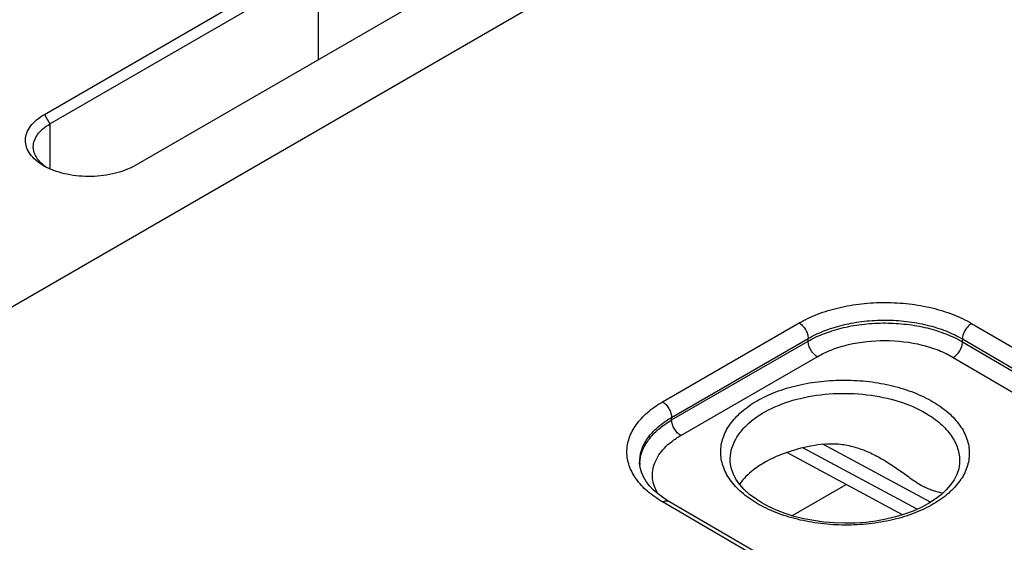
# Model space of a CAD drawing. Header units: inches. Extents: x 0 to 34, y 0 to 22.
# Tile 58 of 145: x 5.3 to 6.5, y 18.4 to 19. Entities that reach past the tile are written whole.
import ezdxf

# ---------------------------------------------------------------- set-up
doc = ezdxf.new("R2010")
doc.units = ezdxf.units.IN
doc.header["$LTSCALE"] = 1.87
doc.header["$MEASUREMENT"] = 0
doc.layers.get('0').update_dxf_attribs({"linetype": 'CONTINUOUS'})

msp = doc.modelspace()

# ---------------------------------------------------------------- linework, layer by layer
at = {"color": 7, "linetype": 'CONTINUOUS'}
for p, q in [((8.2726, 20.3673), (3.5936, 17.6657)), ((5.3602, 18.8887), (5.6734, 19.0695)), ((5.3667, 18.8776), (5.6799, 19.0584)), ((5.6799, 19.0584), (5.6799, 18.9522)), ((5.7801, 19.0101), (5.4669, 18.8293)), ((5.3602, 18.8887), (5.3667, 18.8776)), ((5.3667, 18.8776), (5.3667, 18.825)), ((6.0825, 18.553), (6.2421, 18.6452)), ((6.4436, 18.6446), (6.7487, 18.4669)), ((6.0931, 18.5349), (6.2526, 18.627)), ((6.2526, 18.6239), (6.2526, 18.627)), ((6.4329, 18.6231), (6.4329, 18.6265)), ((6.4329, 18.6265), (6.7381, 18.4488)), ((6.0931, 18.5319), (6.2526, 18.6239)), ((6.4329, 18.6231), (6.7172, 18.4561)), ((6.1037, 18.5137), (6.2631, 18.6058)), ((6.4222, 18.605), (6.7065, 18.438)), ((6.0931, 18.5319), (6.0931, 18.5349)), ((6.3954, 18.4358), (6.2696, 18.5035)), ((6.3628, 18.4212), (6.2276, 18.4939)), ((6.3798, 18.4277), (6.2465, 18.4994)), ((6.0557, 18.4815), (6.0557, 18.4815)), ((6.1615, 18.4846), (6.1615, 18.4846)), ((6.4296, 18.4832), (6.4296, 18.4832)), ((6.2337, 18.4202), (6.2969, 18.4567)), ((6.3877, 18.2584), (6.0825, 18.4362)), ((6.3952, 18.2592), (6.09, 18.4369))]:
    msp.add_line(p, q, dxfattribs=at)
for points in [[(6.09, 18.4369), (6.0838, 18.4408), (6.0776, 18.4454), (6.072, 18.4501), (6.0673, 18.4551), (6.0633, 18.4602), (6.0601, 18.4655), (6.0578, 18.4709), (6.0563, 18.4765), (6.0557, 18.4815)], [(6.1985, 18.4351), (6.1913, 18.4397), (6.1841, 18.4451), (6.1779, 18.4508), (6.1725, 18.4568), (6.1682, 18.463), (6.1649, 18.4694), (6.1627, 18.4759), (6.1616, 18.4826), (6.1615, 18.4846)], [(6.4296, 18.4832), (6.4295, 18.4813), (6.4285, 18.4747), (6.4264, 18.4684), (6.4232, 18.4621), (6.4191, 18.4561), (6.414, 18.4503), (6.408, 18.4447), (6.401, 18.4394), (6.3932, 18.4344), (6.3846, 18.4298), (6.3753, 18.4256), (6.3652, 18.4219), (6.3545, 18.4187), (6.3433, 18.416), (6.3317, 18.4139), (6.3198, 18.4124), (6.3077, 18.4116), (6.2954, 18.4113), (6.2832, 18.4117), (6.2711, 18.4127), (6.2591, 18.4144), (6.2475, 18.4166), (6.2364, 18.4194), (6.2257, 18.4227), (6.2157, 18.4266), (6.2063, 18.4309), (6.1985, 18.4351)]]:
    msp.add_lwpolyline(points, dxfattribs=at)
for centre, radius, start, end in [((5.3954, 18.8913), 0.0722, 240.0337, 242.7817), ((5.3906, 18.8689), 0.0504, 232.0071, 235.964), ((6.099, 18.4795), 0.0432, 177.3306, 179.169)]:
    msp.add_arc(centre, radius, start, end, dxfattribs=at)
for points, knots in [([(5.3593, 18.8287), (5.3561, 18.8306), (5.3503, 18.8346), (5.3433, 18.8419), (5.339, 18.85), (5.3376, 18.8587), (5.3393, 18.8673), (5.3439, 18.8754), (5.351, 18.8828), (5.357, 18.8868), (5.3602, 18.8887)], [0, 0, 0, 0, 0.144095, 0.272586, 0.388033, 0.496247, 0.605134, 0.722623, 0.854142, 1, 1, 1, 1]), ([(5.3472, 18.8508), (5.3472, 18.8533), (5.3482, 18.8585), (5.3522, 18.8658), (5.3585, 18.8723), (5.3638, 18.8759), (5.3667, 18.8776)], [0, 0, 0, 0, 0.215909, 0.448761, 0.709865, 1, 1, 1, 1]), ([(5.3596, 18.8291), (5.3577, 18.8306), (5.3543, 18.8337), (5.3503, 18.8391), (5.3478, 18.8449), (5.3472, 18.8489), (5.3472, 18.8508)], [0, 0, 0, 0, 0.280482, 0.536449, 0.77332, 1, 1, 1, 1]), ([(5.4669, 18.8293), (5.4596, 18.825), (5.4425, 18.8187), (5.4151, 18.8152), (5.3875, 18.8175), (5.37, 18.8231), (5.3623, 18.827)], [0, 0, 0, 0, 0.236008, 0.498149, 0.761169, 1, 1, 1, 1]), ([(6.2421, 18.6452), (6.249, 18.6491), (6.264, 18.6562), (6.2886, 18.6636), (6.3152, 18.6681), (6.3428, 18.6696), (6.3704, 18.668), (6.397, 18.6633), (6.4216, 18.6558), (6.4367, 18.6487), (6.4436, 18.6446)], [0, 0, 0, 0, 0.1141, 0.237195, 0.366768, 0.499736, 0.63274, 0.762419, 0.885682, 1, 1, 1, 1]), ([(6.2421, 18.6452), (6.2436, 18.6443), (6.2464, 18.6419), (6.2497, 18.6375), (6.2519, 18.6324), (6.2526, 18.6288), (6.2526, 18.627)], [0, 0, 0, 0, 0.236976, 0.499189, 0.761843, 1, 1, 1, 1]), ([(6.2526, 18.627), (6.2588, 18.6306), (6.2723, 18.6369), (6.2943, 18.6436), (6.3181, 18.6477), (6.3428, 18.649), (6.3675, 18.6475), (6.3913, 18.6433), (6.4133, 18.6365), (6.4268, 18.6301), (6.4329, 18.6265)], [0, 0, 0, 0, 0.114145, 0.237238, 0.36678, 0.499705, 0.63267, 0.762331, 0.885612, 1, 1, 1, 1]), ([(6.2526, 18.6239), (6.2588, 18.6275), (6.2723, 18.6337), (6.2943, 18.6403), (6.3181, 18.6444), (6.3428, 18.6456), (6.3675, 18.6441), (6.3913, 18.6399), (6.4133, 18.6331), (6.4267, 18.6267), (6.4329, 18.6231)], [0, 0, 0, 0, 0.114008, 0.237036, 0.366572, 0.499533, 0.632558, 0.762282, 0.885608, 1, 1, 1, 1]), ([(6.4436, 18.6446), (6.4421, 18.6438), (6.4393, 18.6414), (6.4359, 18.637), (6.4336, 18.6319), (6.4329, 18.6282), (6.4329, 18.6265)], [0, 0, 0, 0, 0.236844, 0.499187, 0.761971, 1, 1, 1, 1]), ([(6.2631, 18.6058), (6.2617, 18.6067), (6.2589, 18.6091), (6.2556, 18.6135), (6.2533, 18.6186), (6.2527, 18.6222), (6.2526, 18.6239)], [0, 0, 0, 0, 0.237244, 0.499463, 0.761973, 1, 1, 1, 1]), ([(6.2631, 18.6058), (6.2686, 18.609), (6.2805, 18.6145), (6.3069, 18.6225), (6.3427, 18.6262), (6.3785, 18.6221), (6.4049, 18.6139), (6.4168, 18.6082), (6.4222, 18.605)], [0, 0, 0, 0, 0.114151, 0.23728, 0.499471, 0.761948, 0.885415, 1, 1, 1, 1]), ([(6.4222, 18.605), (6.4237, 18.6059), (6.4265, 18.6082), (6.4299, 18.6127), (6.4322, 18.6178), (6.4329, 18.6214), (6.4329, 18.6231)], [0, 0, 0, 0, 0.236981, 0.49946, 0.762231, 1, 1, 1, 1]), ([(6.1929, 18.4345), (6.1865, 18.4383), (6.1749, 18.4464), (6.1611, 18.4611), (6.1524, 18.4774), (6.1494, 18.4946), (6.1524, 18.5118), (6.1611, 18.5279), (6.1749, 18.5425), (6.1932, 18.5552), (6.2153, 18.5654), (6.2404, 18.573), (6.2675, 18.5776), (6.2957, 18.579), (6.3238, 18.5773), (6.3509, 18.5724), (6.376, 18.5646), (6.3914, 18.5573), (6.3984, 18.5532)], [0, 0, 0, 0, 0.060535, 0.114796, 0.163682, 0.209358, 0.254958, 0.303643, 0.357634, 0.417884, 0.484272, 0.555879, 0.631259, 0.708625, 0.786036, 0.861544, 0.933354, 1, 1, 1, 1]), ([(6.1615, 18.4846), (6.1614, 18.4885), (6.1623, 18.4964), (6.1666, 18.5079), (6.1737, 18.5188), (6.1873, 18.5328), (6.2106, 18.5472), (6.2442, 18.5585), (6.282, 18.5638), (6.321, 18.5626), (6.3578, 18.555), (6.3804, 18.5455), (6.3904, 18.5396)], [0, 0, 0, 0, 0.043179, 0.087918, 0.135696, 0.187501, 0.304299, 0.437568, 0.58172, 0.728932, 0.870821, 1, 1, 1, 1]), ([(6.0825, 18.4362), (6.0763, 18.4398), (6.0649, 18.4477), (6.0513, 18.462), (6.0428, 18.4779), (6.0398, 18.4947), (6.0428, 18.5115), (6.0513, 18.5273), (6.0649, 18.5416), (6.0762, 18.5494), (6.0825, 18.553)], [0, 0, 0, 0, 0.144884, 0.274626, 0.39142, 0.500515, 0.609515, 0.726059, 0.855466, 1, 1, 1, 1]), ([(6.0825, 18.553), (6.084, 18.5522), (6.0868, 18.5498), (6.0901, 18.5453), (6.0923, 18.5402), (6.093, 18.5366), (6.0931, 18.5349)], [0, 0, 0, 0, 0.236976, 0.499189, 0.761843, 1, 1, 1, 1]), ([(6.3984, 18.5532), (6.4048, 18.5494), (6.4164, 18.5413), (6.4302, 18.5266), (6.4389, 18.5103), (6.4419, 18.4931), (6.4389, 18.4759), (6.4302, 18.4598), (6.4163, 18.4452), (6.3981, 18.4325), (6.376, 18.4223), (6.3509, 18.4147), (6.3238, 18.4101), (6.2956, 18.4087), (6.2675, 18.4104), (6.2403, 18.4153), (6.2153, 18.4231), (6.1999, 18.4304), (6.1929, 18.4345)], [0, 0, 0, 0, 0.060535, 0.114796, 0.163682, 0.209358, 0.254958, 0.303643, 0.357634, 0.417884, 0.484272, 0.555879, 0.631259, 0.708625, 0.786036, 0.861544, 0.933354, 1, 1, 1, 1]), ([(6.0557, 18.4815), (6.0556, 18.4865), (6.0571, 18.4969), (6.0647, 18.5114), (6.077, 18.5245), (6.0873, 18.5316), (6.0931, 18.5349)], [0, 0, 0, 0, 0.218502, 0.451379, 0.710202, 1, 1, 1, 1]), ([(6.3904, 18.5396), (6.3963, 18.5361), (6.4072, 18.5285), (6.42, 18.5146), (6.428, 18.4993), (6.4297, 18.4884), (6.4296, 18.4832)], [0, 0, 0, 0, 0.289471, 0.548546, 0.781743, 1, 1, 1, 1]), ([(6.0559, 18.4815), (6.0561, 18.4862), (6.0582, 18.496), (6.066, 18.5096), (6.0779, 18.5219), (6.0877, 18.5287), (6.0931, 18.5319)], [0, 0, 0, 0, 0.218431, 0.452595, 0.71182, 1, 1, 1, 1]), ([(6.1037, 18.5137), (6.1022, 18.5146), (6.0994, 18.517), (6.0961, 18.5215), (6.0938, 18.5265), (6.0932, 18.5301), (6.0931, 18.5319)], [0, 0, 0, 0, 0.237244, 0.499463, 0.761973, 1, 1, 1, 1]), ([(6.0773, 18.4455), (6.0755, 18.4483), (6.0727, 18.4542), (6.0705, 18.4635), (6.0707, 18.473), (6.0741, 18.4857), (6.0822, 18.4974), (6.0933, 18.5072), (6.1001, 18.5117), (6.1037, 18.5137)], [0, 0, 0, 0, 0.119815, 0.233742, 0.345688, 0.459924, 0.708518, 0.848618, 1, 1, 1, 1]), ([(6.272, 18.5038), (6.2612, 18.5026), (6.2406, 18.4988), (6.2124, 18.4888), (6.1891, 18.4752), (6.1769, 18.4633), (6.1724, 18.4569)], [0, 0, 0, 0, 0.287227, 0.554479, 0.79318, 1, 1, 1, 1]), ([(6.272, 18.5038), (6.2774, 18.5044), (6.2883, 18.5044), (6.3044, 18.5014), (6.3199, 18.4961), (6.3298, 18.4914), (6.3346, 18.4888)], [0, 0, 0, 0, 0.248677, 0.49821, 0.748775, 1, 1, 1, 1]), ([(6.3346, 18.4888), (6.3396, 18.4861), (6.3493, 18.4803), (6.363, 18.4707), (6.3759, 18.4612), (6.3847, 18.4555), (6.3891, 18.4533)], [0, 0, 0, 0, 0.261087, 0.520169, 0.77201, 1, 1, 1, 1]), ([(6.4097, 18.4463), (6.4066, 18.4471), (6.4017, 18.4483), (6.3948, 18.4506), (6.391, 18.4523), (6.3891, 18.4533)], [0, 0, 0, 0, 0.438312, 0.700526, 1, 1, 1, 1]), ([(6.0825, 18.4362), (6.0832, 18.4366), (6.0845, 18.4372), (6.0865, 18.4377), (6.0884, 18.4376), (6.0895, 18.4372), (6.09, 18.4369)], [0, 0, 0, 0, 0.290323, 0.549714, 0.782684, 1, 1, 1, 1])]:
    msp.add_open_spline(points, degree=3, knots=knots, dxfattribs=at)

doc.saveas('drawing.dxf')
